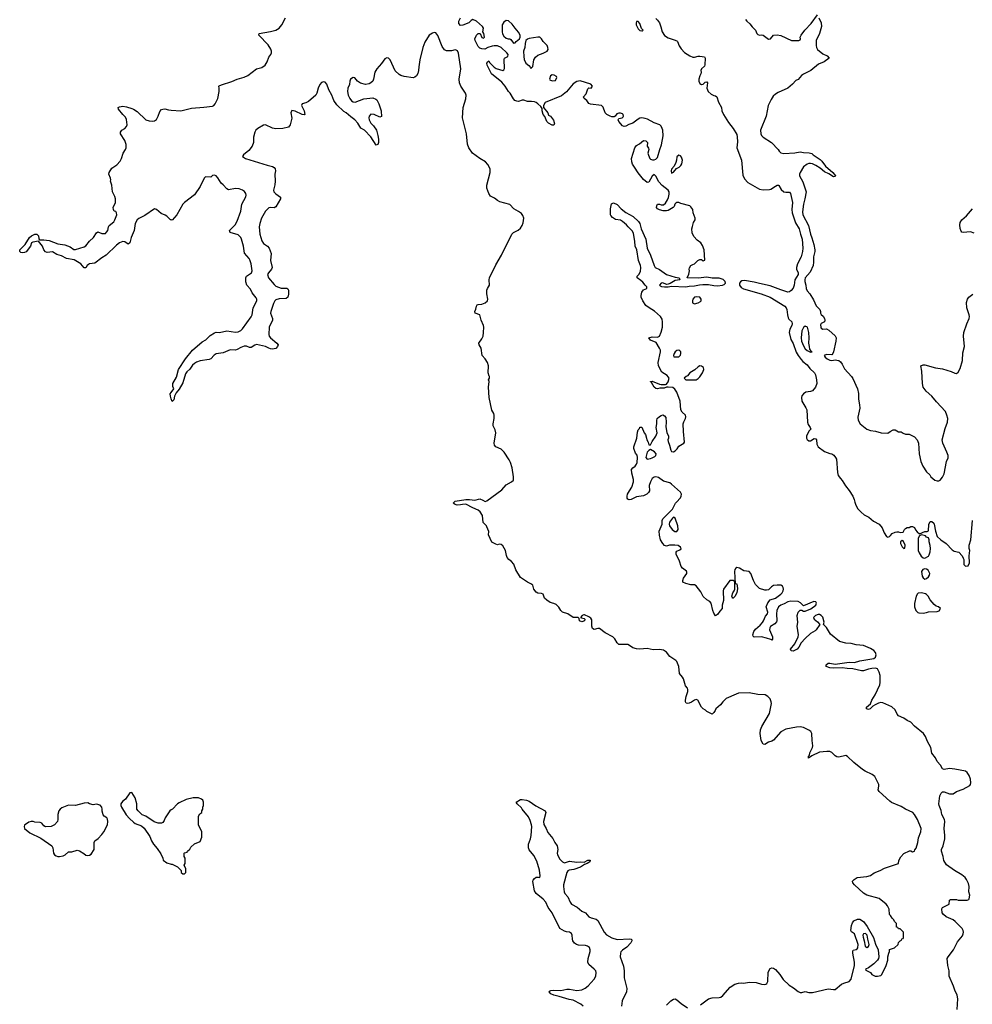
# Model space of a CAD drawing. Header units: inches. Extents: x 2347120 to 2490770, y 707513 to 877705.
# Tile 52 of 132: x 2388276 to 2399109, y 764289 to 775487. Entities that reach past the tile are written whole.
import ezdxf

# ---------------------------------------------------------------- set-up
doc = ezdxf.new("R2010")
doc.units = ezdxf.units.IN
doc.header["$MEASUREMENT"] = 0
for name, color, linetype in [('C3786', 7, 'Continuous'), ('C3787', 7, 'Continuous'), ('C3796', 7, 'Continuous'), ('C3797', 7, 'Continuous')]:
    doc.layers.add(name, color=color, linetype=linetype)

msp = doc.modelspace()

# ---------------------------------------------------------------- linework, layer by layer
at = {"layer": 'C3786', "color": 5, "elevation": 120}
msp.add_lwpolyline([(2390000, 766502), (2389982, 766490), (2389931, 766410), (2389920, 766380), (2389904, 766356), (2389890, 766348), (2389852, 766348), (2389805, 766365), (2389709, 766429), (2389670, 766444), (2389622, 766490), (2389609, 766510), (2389609, 766570), (2389590, 766638), (2389550, 766698), (2389530, 766695), (2389478, 766622), (2389444, 766596), (2389427, 766570), (2389426, 766550), (2389435, 766530), (2389486, 766446), (2389523, 766403), (2389570, 766362), (2389590, 766347), (2389660, 766320), (2389691, 766291), (2389757, 766197), (2389776, 766150), (2389799, 766110), (2389840, 766060), (2389880, 766000), (2389902, 765950), (2389907, 765927), (2389950, 765898), (2390000, 765885)], dxfattribs=at)
msp.add_lwpolyline([(2389050, 766579), (2389010, 766576), (2388909, 766549), (2388830, 766553), (2388756, 766524), (2388736, 766510), (2388721, 766490), (2388711, 766450), (2388711, 766391), (2388705, 766370), (2388672, 766330), (2388634, 766310), (2388569, 766309), (2388550, 766318), (2388528, 766348), (2388510, 766358), (2388450, 766362), (2388430, 766369), (2388408, 766368), (2388380, 766360), (2388330, 766326), (2388325, 766310), (2388331, 766290), (2388390, 766239), (2388518, 766178), (2388643, 766090), (2388654, 766070), (2388661, 766010), (2388670, 765991), (2388690, 765979), (2388710, 765971), (2388730, 765971), (2388770, 765979), (2388795, 765990), (2388830, 766022), (2388870, 766025), (2388930, 766041), (2388955, 766035), (2389005, 766005), (2389030, 765985), (2389050, 765981), (2389070, 765985), (2389090, 765998), (2389124, 766050), (2389122, 766130), (2389129, 766150), (2389170, 766176), (2389210, 766219), (2389234, 766250), (2389274, 766330), (2389279, 766370), (2389276, 766396), (2389268, 766410), (2389235, 766430), (2389224, 766444), (2389215, 766485), (2389215, 766510), (2389209, 766530), (2389190, 766554), (2389150, 766564), (2389110, 766559), (2389070, 766569)], close=True, dxfattribs=at)
at = {"layer": 'C3787', "color": 5, "elevation": 80}
for points in [[(2390000, 773210), (2389990, 773213), (2389950, 773253), (2389930, 773266), (2389884, 773284), (2389830, 773329), (2389810, 773338), (2389698, 773262), (2389630, 773228), (2389610, 773210), (2389588, 773170), (2389576, 773090), (2389545, 773010), (2389530, 772950), (2389510, 772935), (2389470, 772962), (2389450, 772965), (2389410, 772950), (2389376, 772924), (2389258, 772810), (2389210, 772780), (2389130, 772717), (2389070, 772710), (2389057, 772703), (2389044, 772690), (2389030, 772667), (2389010, 772665), (2388972, 772712), (2388897, 772757), (2388810, 772771), (2388750, 772800), (2388697, 772817), (2388650, 772846), (2388590, 772841), (2388570, 772849), (2388549, 772870), (2388534, 772910), (2388490, 772969), (2388424, 772956), (2388411, 772950), (2388397, 772910), (2388350, 772847), (2388330, 772838), (2388310, 772836), (2388290, 772841), (2388276, 772850), (2388277, 772870), (2388338, 772930), (2388389, 773010), (2388410, 773030), (2388450, 773050), (2388470, 773050), (2388490, 773031), (2388494, 772994), (2388502, 772982), (2388550, 772985), (2388610, 772975), (2388710, 772938), (2388790, 772927), (2388850, 772904), (2388890, 772875), (2388910, 772872), (2389010, 772903), (2389030, 772915), (2389070, 772970), (2389115, 773010), (2389150, 773062), (2389165, 773075), (2389210, 773056), (2389230, 773054), (2389250, 773057), (2389265, 773070), (2389277, 773090), (2389286, 773130), (2389294, 773146), (2389346, 773190), (2389358, 773210), (2389379, 773270), (2389378, 773290), (2389370, 773306), (2389350, 773308), (2389341, 773330), (2389339, 773350), (2389367, 773410), (2389365, 773450), (2389357, 773477), (2389330, 773530), (2389324, 773604), (2389309, 773650), (2389313, 773667), (2389310, 773686), (2389289, 773730), (2389293, 773750), (2389323, 773797), (2389382, 773838), (2389420, 773880), (2389433, 773907), (2389452, 773970), (2389479, 774010), (2389486, 774030), (2389487, 774067), (2389481, 774090), (2389472, 774112), (2389422, 774190), (2389422, 774210), (2389439, 774230), (2389470, 774251), (2389490, 774271), (2389497, 774290), (2389492, 774352), (2389480, 774380), (2389450, 774409), (2389401, 774470), (2389395, 774490), (2389410, 774497), (2389450, 774504), (2389490, 774498), (2389550, 774479), (2389570, 774470), (2389610, 774443), (2389710, 774350), (2389750, 774336), (2389790, 774333), (2389810, 774337), (2389830, 774353), (2389851, 774389), (2389870, 774444), (2389890, 774465), (2389902, 774470), (2389928, 774472), (2389970, 774461), (2390000, 774459)], [(2390000, 771176), (2389990, 771206), (2389989, 771231), (2390000, 771248)]]:
    msp.add_lwpolyline(points, dxfattribs=at)
at = {"layer": 'C3796', "color": 5}
for points, elevation in [([(2396018, 764282), (2396110, 764350), (2396150, 764362), (2396230, 764367), (2396250, 764372), (2396272, 764388), (2396356, 764484), (2396410, 764517), (2396450, 764528), (2396490, 764533), (2396510, 764531), (2396570, 764542), (2396650, 764536), (2396710, 764519), (2396746, 764514), (2396761, 764519), (2396773, 764527), (2396782, 764550), (2396786, 764654), (2396810, 764698), (2396830, 764706), (2396850, 764701), (2396870, 764685), (2396919, 764630), (2396960, 764570), (2397026, 764506), (2397076, 764476), (2397130, 764434), (2397150, 764425), (2397170, 764424), (2397210, 764434), (2397250, 764425), (2397290, 764425), (2397470, 764465), (2397530, 764456), (2397550, 764458), (2397623, 764517), (2397649, 764531), (2397708, 764550), (2397730, 764574), (2397769, 764730), (2397769, 764770), (2397749, 764870), (2397749, 764891), (2397755, 764905), (2397790, 764913), (2397799, 764921), (2397807, 764933), (2397810, 764970), (2397771, 765091), (2397734, 765114), (2397729, 765130), (2397735, 765185), (2397745, 765215), (2397763, 765237), (2397803, 765257), (2397830, 765258), (2397870, 765231), (2397913, 765173), (2397986, 765050), (2398010, 764974), (2398038, 764910), (2398045, 764830), (2398042, 764810), (2398032, 764790), (2397991, 764749), (2397930, 764706), (2397894, 764690), (2397898, 764678), (2397950, 764652), (2397966, 764630), (2398005, 764610), (2398032, 764608), (2398070, 764616), (2398081, 764630), (2398129, 764730), (2398148, 764790), (2398148, 764830), (2398158, 764870), (2398168, 764890), (2398167, 764913), (2398226, 764930), (2398266, 764970), (2398270, 764994), (2398287, 765013), (2398302, 765018), (2398307, 765033), (2398322, 765038), (2398326, 765050), (2398326, 765110), (2398290, 765146), (2398270, 765146), (2398262, 765162), (2398247, 765167), (2398246, 765210), (2398226, 765230), (2398218, 765250), (2398198, 765270), (2398180, 765300), (2398169, 765309), (2398162, 765370), (2398144, 765410), (2398129, 765430), (2398050, 765492), (2397910, 765532), (2397870, 765552), (2397768, 765648), (2397752, 765670), (2397747, 765690), (2397767, 765710), (2397799, 765730), (2397910, 765744), (2397950, 765754), (2397994, 765786), (2398061, 765810), (2398110, 765839), (2398268, 765890), (2398275, 765925), (2398295, 765965), (2398330, 766005), (2398393, 766033), (2398410, 766034), (2398430, 766022), (2398450, 766032), (2398454, 766046), (2398470, 766066), (2398490, 766131), (2398499, 766181), (2398524, 766250), (2398526, 766290), (2398487, 766390), (2398453, 766450), (2398434, 766470), (2398350, 766509), (2398300, 766540), (2398190, 766585), (2398170, 766599), (2398050, 766710), (2398038, 766730), (2398046, 766770), (2398045, 766790), (2398000, 766880), (2397970, 766904), (2397890, 766941), (2397861, 766961), (2397760, 767040), (2397690, 767108), (2397670, 767118), (2397590, 767100), (2397570, 767104), (2397550, 767116), (2397510, 767155), (2397490, 767164), (2397454, 767166), (2397370, 767157), (2397285, 767115), (2397248, 767088), (2397248, 767110), (2397257, 767123), (2397263, 767150), (2397292, 767210), (2397297, 767230), (2397288, 767290), (2397284, 767370), (2397272, 767392), (2397249, 767409), (2397190, 767437), (2397150, 767446), (2397110, 767443), (2396990, 767418), (2396930, 767390), (2396850, 767293), (2396830, 767281), (2396792, 767270), (2396750, 767245), (2396730, 767249), (2396709, 767290), (2396697, 767370), (2396702, 767410), (2396717, 767450), (2396803, 767597), (2396825, 767710), (2396823, 767730), (2396810, 767762), (2396784, 767790), (2396753, 767810), (2396670, 767813), (2396570, 767830), (2396450, 767827), (2396422, 767818), (2396310, 767767), (2396271, 767730), (2396244, 767696), (2396191, 767649), (2396185, 767630), (2396170, 767608), (2396150, 767589), (2396090, 767618), (2396075, 767635), (2396049, 767649), (2396028, 767670), (2395986, 767750), (2395970, 767755), (2395950, 767749), (2395916, 767724), (2395890, 767713), (2395869, 767709), (2395855, 767715), (2395849, 767729), (2395849, 767750), (2395855, 767790), (2395874, 767846), (2395875, 767870), (2395870, 767886), (2395849, 767910), (2395824, 767990), (2395813, 768010), (2395780, 768050), (2395770, 768130), (2395748, 768188), (2395739, 768199), (2395670, 768244), (2395630, 768296), (2395597, 768317), (2395550, 768325), (2395481, 768321), (2395410, 768335), (2395330, 768327), (2395290, 768332), (2395250, 768344), (2395212, 768372), (2395190, 768382), (2395090, 768383), (2395070, 768399), (2395045, 768445), (2395021, 768470), (2394933, 768513), (2394870, 768563), (2394850, 768563), (2394810, 768553), (2394790, 768564), (2394782, 768590), (2394781, 768661), (2394770, 768682), (2394750, 768698), (2394698, 768718), (2394690, 768719), (2394672, 768710), (2394654, 768690), (2394664, 768684), (2394696, 768676), (2394702, 768670), (2394698, 768650), (2394670, 768639), (2394642, 768650), (2394638, 768678), (2394627, 768687), (2394570, 768689), (2394508, 768730), (2394450, 768750), (2394429, 768770), (2394407, 768807), (2394377, 768837), (2394350, 768849), (2394310, 768859), (2394270, 768886), (2394245, 768910), (2394230, 768954), (2394210, 768963), (2394170, 768967), (2394150, 768977), (2394124, 769010), (2394110, 769057), (2394090, 769072), (2394050, 769090), (2393970, 769143), (2393919, 769230), (2393895, 769295), (2393870, 769327), (2393839, 769350), (2393821, 769370), (2393812, 769392), (2393801, 769450), (2393770, 769505), (2393750, 769518), (2393730, 769522), (2393710, 769516), (2393690, 769521), (2393644, 769544), (2393609, 769629), (2393610, 769666), (2393590, 769718), (2393584, 769730), (2393545, 769770), (2393539, 769850), (2393514, 769890), (2393489, 769910), (2393430, 769934), (2393350, 769978), (2393310, 769975), (2393290, 769969), (2393250, 769968), (2393230, 769972), (2393206, 769990), (2393218, 770000)], 80), ([(2398937, 764230), (2398944, 764350), (2398935, 764395), (2398910, 764450), (2398897, 764497), (2398846, 764610), (2398845, 764670), (2398830, 764730), (2398825, 764810), (2398833, 764830), (2398895, 764910), (2398941, 764999), (2398996, 765070), (2399006, 765090), (2399009, 765110), (2399005, 765130), (2398992, 765150), (2398913, 765233), (2398890, 765250), (2398810, 765286), (2398782, 765310), (2398767, 765330), (2398763, 765377), (2398770, 765391), (2398846, 765430), (2398848, 765472), (2398860, 765480), (2398930, 765482), (2398950, 765472), (2399050, 765472), (2399070, 765482), (2399075, 765490), (2399082, 765530), (2399069, 765570), (2399074, 765630), (2399065, 765665), (2399044, 765710), (2399029, 765730), (2398990, 765761), (2398908, 765810), (2398816, 765876), (2398786, 765926), (2398778, 765970), (2398758, 766030), (2398758, 766050), (2398778, 766090), (2398796, 766170), (2398798, 766210), (2398790, 766290), (2398795, 766370), (2398792, 766390), (2398762, 766450), (2398755, 766495), (2398733, 766550), (2398729, 766570), (2398739, 766661), (2398755, 766690), (2398770, 766705), (2398790, 766705), (2398850, 766682), (2398890, 766682), (2398929, 766711), (2399005, 766735), (2399081, 766779), (2399089, 766791), (2399092, 766810), (2399087, 766850), (2399075, 766890), (2399050, 766926), (2399030, 766940), (2398910, 766965), (2398850, 766972), (2398790, 766960), (2398770, 766969), (2398748, 767010), (2398710, 767050), (2398692, 767092), (2398647, 767147), (2398638, 767210), (2398600, 767280), (2398576, 767336), (2398554, 767370), (2398452, 767452), (2398410, 767499), (2398370, 767518), (2398330, 767545), (2398269, 767569), (2398253, 767590), (2398230, 767639), (2398194, 767674), (2398090, 767718), (2398070, 767721), (2398044, 767716), (2398004, 767696), (2397979, 767681), (2397946, 767650), (2397930, 767644), (2397904, 767650), (2397906, 767670), (2397952, 767708), (2397968, 767750), (2398004, 767810), (2398057, 767923), (2398061, 767950), (2398060, 768030), (2398050, 768067), (2398030, 768104), (2398010, 768111), (2397968, 768108), (2397930, 768102), (2397870, 768083), (2397850, 768082), (2397750, 768105), (2397687, 768107), (2397630, 768116), (2397530, 768113), (2397490, 768118), (2397449, 768130), (2397449, 768151), (2397470, 768171), (2397490, 768171), (2397550, 768159), (2397710, 768179), (2397770, 768177), (2397830, 768194), (2397990, 768224), (2398010, 768238), (2398016, 768264), (2398009, 768290), (2397990, 768313), (2397950, 768335), (2397870, 768370), (2397790, 768377), (2397730, 768393), (2397670, 768397), (2397597, 768417), (2397498, 768498), (2397450, 768574), (2397418, 768610), (2397426, 768634), (2397410, 768691), (2397390, 768711), (2397370, 768722), (2397358, 768722), (2397325, 768710), (2397305, 768690), (2397312, 768670), (2397350, 768641), (2397374, 768610), (2397333, 768547), (2397323, 768537), (2397270, 768507), (2397209, 768451), (2397161, 768399), (2397135, 768350), (2397116, 768330), (2397070, 768306), (2397049, 768310), (2397042, 768330), (2397089, 768390), (2397129, 768470), (2397132, 768492), (2397117, 768590), (2397124, 768630), (2397119, 768710), (2397129, 768750), (2397150, 768771), (2397170, 768771), (2397190, 768760), (2397210, 768762), (2397273, 768787), (2397330, 768830), (2397338, 768850), (2397330, 768865), (2397308, 768870), (2397190, 768821), (2397156, 768856), (2397130, 768869), (2397046, 768874), (2397010, 768866), (2396970, 768844), (2396931, 768830), (2396905, 768810), (2396888, 768770), (2396884, 768730), (2396888, 768652), (2396882, 768638), (2396864, 768616), (2396815, 768585), (2396805, 768570), (2396804, 768550), (2396835, 768470), (2396836, 768444), (2396831, 768429), (2396818, 768438), (2396770, 768455), (2396711, 768469), (2396630, 768466), (2396618, 768478), (2396615, 768490), (2396623, 768530), (2396643, 768557), (2396698, 768602), (2396723, 768630), (2396736, 768650), (2396757, 768703), (2396779, 768730), (2396784, 768750), (2396765, 768810), (2396784, 768856), (2396812, 768888), (2396870, 768909), (2396930, 768954), (2396946, 768970), (2396957, 768990), (2396962, 769010), (2396960, 769030), (2396950, 769045), (2396930, 769056), (2396890, 769058), (2396849, 769051), (2396824, 769036), (2396790, 769004), (2396770, 768999), (2396750, 768999), (2396690, 769019), (2396645, 769065), (2396621, 769110), (2396590, 769190), (2396570, 769210), (2396510, 769221), (2396461, 769250), (2396430, 769256), (2396421, 769250), (2396410, 769234), (2396406, 769210), (2396414, 769074), (2396431, 769070), (2396438, 769018), (2396430, 768968), (2396410, 768929), (2396390, 768909), (2396386, 768910), (2396378, 768918), (2396375, 768930), (2396385, 768970), (2396402, 768990), (2396409, 769010), (2396408, 769088), (2396402, 769102), (2396388, 769108), (2396350, 769109), (2396281, 769010), (2396276, 768990), (2396278, 768882), (2396265, 768830), (2396265, 768790), (2396238, 768762), (2396210, 768722), (2396189, 768709), (2396170, 768738), (2396157, 768770), (2396141, 768850), (2396125, 768870), (2396090, 768890), (2396049, 768928), (2396020, 768980), (2395970, 769049), (2395950, 769059), (2395910, 769061), (2395850, 769075), (2395818, 769090), (2395816, 769110), (2395825, 769135), (2395864, 769190), (2395863, 769203), (2395857, 769217), (2395815, 769250), (2395799, 769270), (2395778, 769330), (2395742, 769410), (2395742, 769430), (2395750, 769442), (2395783, 769457), (2395798, 769470), (2395789, 769490), (2395766, 769506), (2395728, 769512), (2395667, 769513), (2395630, 769498), (2395610, 769508), (2395590, 769529), (2395565, 769570), (2395550, 769626), (2395547, 769670), (2395582, 769750), (2395582, 769790), (2395589, 769810), (2395699, 769921), (2395735, 769990), (2395744, 770000)], 60), ([(2397775, 770000), (2397785, 769965), (2397806, 769926), (2397845, 769885), (2397878, 769858), (2397931, 769830), (2397986, 769786), (2398051, 769750), (2398085, 769710), (2398105, 769650), (2398134, 769610), (2398150, 769602), (2398166, 769610), (2398180, 769620), (2398196, 769644), (2398230, 769658), (2398250, 769662), (2398270, 769662), (2398290, 769654), (2398322, 769658), (2398338, 769690), (2398350, 769702), (2398369, 769711), (2398390, 769712), (2398410, 769722), (2398430, 769722), (2398450, 769712), (2398464, 769684), (2398482, 769662), (2398510, 769642), (2398570, 769665), (2398595, 769665), (2398610, 769674), (2398615, 769745), (2398630, 769782), (2398650, 769781), (2398670, 769761), (2398675, 769750), (2398691, 769670), (2398711, 769611), (2398750, 769571), (2398812, 769530), (2398880, 769460), (2398904, 769444), (2398954, 769430), (2398994, 769390), (2399004, 769364), (2399014, 769350), (2399014, 769290), (2399030, 769274), (2399062, 769278), (2399078, 769310), (2399074, 769390), (2399081, 769450), (2399074, 769474), (2399072, 769510), (2399093, 769570), (2399113, 769793)], 60), ([(2390000, 765885), (2390010, 765882), (2390070, 765852), (2390113, 765813), (2390114, 765790), (2390130, 765774), (2390150, 765774), (2390166, 765790), (2390166, 765830), (2390148, 765870), (2390158, 765890), (2390158, 765950), (2390146, 765970), (2390146, 766010), (2390150, 766014), (2390182, 766018), (2390186, 766030), (2390210, 766054), (2390223, 766077), (2390265, 766115), (2390330, 766142), (2390348, 766192), (2390348, 766250), (2390308, 766332), (2390309, 766430), (2390323, 766457), (2390346, 766470), (2390348, 766490), (2390358, 766510), (2390358, 766530), (2390368, 766550), (2390368, 766590), (2390358, 766610), (2390343, 766623), (2390310, 766639), (2390250, 766637), (2390170, 766619), (2390090, 766582), (2390072, 766570), (2390012, 766510), (2390000, 766502)], 120), ([(2394682, 764270), (2394656, 764290), (2394570, 764336), (2394524, 764344), (2394410, 764379), (2394350, 764392), (2394317, 764410), (2394296, 764430), (2394301, 764439), (2394315, 764445), (2394351, 764449), (2394430, 764447), (2394499, 764461), (2394530, 764460), (2394610, 764447), (2394670, 764455), (2394707, 764473), (2394742, 764498), (2394810, 764574), (2394828, 764610), (2394832, 764650), (2394826, 764670), (2394810, 764690), (2394750, 764742), (2394738, 764770), (2394742, 764810), (2394765, 764890), (2394765, 764910), (2394754, 764934), (2394733, 764950), (2394710, 764958), (2394630, 764961), (2394608, 764968), (2394585, 764985), (2394567, 765010), (2394561, 765030), (2394557, 765077), (2394550, 765096), (2394530, 765110), (2394493, 765113), (2394470, 765121), (2394420, 765150), (2394330, 765330), (2394285, 765390), (2394260, 765450), (2394230, 765487), (2394150, 765549), (2394130, 765581), (2394113, 765687), (2394117, 765703), (2394130, 765721), (2394150, 765734), (2394176, 765736), (2394190, 765732), (2394195, 765750), (2394186, 765814), (2394157, 765917), (2394123, 765983), (2394070, 766048), (2394061, 766070), (2394062, 766110), (2394084, 766170), (2394093, 766210), (2394101, 766310), (2394098, 766330), (2394081, 766381), (2394061, 766421), (2393990, 766510), (2393984, 766523), (2393933, 766570), (2393923, 766590), (2393970, 766618), (2393990, 766619), (2394038, 766610), (2394070, 766598), (2394146, 766547), (2394250, 766488), (2394260, 766470), (2394231, 766370), (2394236, 766336), (2394264, 766290), (2394282, 766242), (2394337, 766177), (2394361, 766130), (2394390, 766090), (2394394, 766050), (2394387, 766010), (2394392, 765990), (2394420, 765940), (2394450, 765908), (2394470, 765899), (2394530, 765916), (2394610, 765906), (2394650, 765910), (2394694, 765906), (2394738, 765930), (2394762, 765930), (2394759, 765910), (2394750, 765901), (2394730, 765889), (2394699, 765881), (2394652, 765848), (2394576, 765824), (2394524, 765816), (2394510, 765809), (2394499, 765790), (2394461, 765650), (2394459, 765630), (2394466, 765570), (2394474, 765550), (2394510, 765510), (2394535, 765450), (2394551, 765430), (2394615, 765395), (2394670, 765347), (2394711, 765331), (2394750, 765285), (2394773, 765273), (2394830, 765257), (2394850, 765244), (2394924, 765110), (2394950, 765081), (2395010, 765047), (2395070, 765026), (2395210, 765033), (2395234, 765030), (2395238, 765010), (2395226, 764990), (2395179, 764941), (2395130, 764906), (2395114, 764886), (2395107, 764870), (2395106, 764830), (2395143, 764723), (2395150, 764670), (2395150, 764590), (2395181, 764470), (2395175, 764430), (2395126, 764330), (2395118, 764270)], 80), ([(2395630, 764279), (2395681, 764330), (2395710, 764348), (2395730, 764353), (2395750, 764342), (2395797, 764297), (2395870, 764249)], 80)]:
    msp.add_lwpolyline(points, dxfattribs=dict(at, elevation=elevation))
for points, elevation in [([(2395710, 769828), (2395700, 769820), (2395666, 769774), (2395661, 769750), (2395666, 769730), (2395696, 769690), (2395728, 769668), (2395750, 769667), (2395763, 769690), (2395761, 769730), (2395730, 769818)], 60), ([(2398310, 769566), (2398294, 769550), (2398294, 769530), (2398310, 769494), (2398330, 769474), (2398342, 769478), (2398346, 769510), (2398322, 769562)], 60), ([(2398530, 769629), (2398510, 769618), (2398494, 769590), (2398493, 769450), (2398503, 769423), (2398528, 769388), (2398550, 769368), (2398570, 769365), (2398610, 769385), (2398620, 769400), (2398630, 769434), (2398633, 769473), (2398630, 769506), (2398619, 769550), (2398619, 769570), (2398610, 769595), (2398590, 769604), (2398577, 769617)], 60), ([(2398570, 769241), (2398545, 769235), (2398530, 769210), (2398539, 769159), (2398550, 769141), (2398570, 769123), (2398590, 769131), (2398610, 769150), (2398623, 769170), (2398626, 769190), (2398608, 769228), (2398590, 769238)], 60), ([(2398530, 768969), (2398495, 768965), (2398484, 768956), (2398471, 768930), (2398451, 768849), (2398451, 768810), (2398467, 768770), (2398490, 768745), (2398502, 768742), (2398550, 768738), (2398590, 768746), (2398612, 768752), (2398710, 768758), (2398734, 768766), (2398746, 768790), (2398726, 768810), (2398698, 768818), (2398676, 768836), (2398629, 768889), (2398608, 768930), (2398588, 768950), (2398577, 768957)], 60), ([(2397894, 765094), (2397870, 765090), (2397866, 765074), (2397868, 765052), (2397881, 765010), (2397889, 764949), (2397910, 764935), (2397930, 764948), (2397936, 764970), (2397920, 765030), (2397915, 765075)], 80)]:
    msp.add_lwpolyline(points, close=True, dxfattribs=dict(at, elevation=elevation))
at = {"layer": 'C3797', "color": 5}
for points, elevation in [([(2390000, 774459), (2390110, 774452), (2390230, 774481), (2390370, 774492), (2390470, 774504), (2390483, 774510), (2390500, 774530), (2390530, 774590), (2390545, 774670), (2390546, 774710), (2390540, 774730), (2390545, 774735), (2390572, 774748), (2390690, 774785), (2390750, 774812), (2390830, 774834), (2390870, 774853), (2390970, 774927), (2391030, 774945), (2391068, 774972), (2391090, 775010), (2391110, 775063), (2391132, 775090), (2391140, 775110), (2391140, 775130), (2391132, 775152), (2391103, 775203), (2390995, 775310), (2390998, 775330), (2391130, 775353), (2391190, 775370), (2391228, 775392), (2391256, 775430), (2391298, 775510)], 80), ([(2395744, 770000), (2395789, 770050), (2395800, 770070), (2395801, 770090), (2395790, 770115), (2395690, 770206), (2395670, 770219), (2395598, 770238), (2395541, 770281), (2395510, 770287), (2395490, 770284), (2395470, 770269), (2395448, 770230), (2395434, 770190), (2395437, 770130), (2395426, 770110), (2395406, 770090), (2395370, 770073), (2395290, 770061), (2395230, 770029), (2395207, 770027), (2395190, 770035), (2395184, 770044), (2395183, 770070), (2395189, 770090), (2395209, 770130), (2395239, 770170), (2395257, 770230), (2395257, 770257), (2395237, 770330), (2395234, 770370), (2395248, 770390), (2395275, 770410), (2395290, 770432), (2395296, 770450), (2395300, 770510), (2395296, 770536), (2395279, 770559), (2395259, 770610), (2395259, 770630), (2395295, 770730), (2395302, 770798), (2395310, 770822), (2395323, 770837), (2395330, 770854), (2395350, 770854), (2395378, 770790), (2395391, 770770), (2395405, 770730), (2395406, 770710), (2395422, 770682), (2395430, 770654), (2395450, 770652), (2395469, 770691), (2395509, 770750), (2395524, 770790), (2395515, 770850), (2395523, 770890), (2395521, 770930), (2395527, 770950), (2395550, 770975), (2395570, 770985), (2395590, 770992), (2395610, 770982), (2395624, 770964), (2395626, 770910), (2395622, 770858), (2395634, 770794), (2395653, 770750), (2395654, 770730), (2395647, 770710), (2395651, 770690), (2395667, 770650), (2395681, 770590), (2395690, 770578), (2395710, 770571), (2395730, 770585), (2395752, 770608), (2395770, 770636), (2395828, 770670), (2395836, 770684), (2395824, 770804), (2395821, 770890), (2395827, 770913), (2395849, 770950), (2395852, 770970), (2395849, 770990), (2395810, 771024), (2395795, 771050), (2395787, 771150), (2395749, 771250), (2395727, 771287), (2395703, 771303), (2395651, 771309), (2395630, 771309), (2395605, 771295), (2395555, 771295), (2395530, 771289), (2395510, 771293), (2395490, 771309), (2395460, 771360), (2395449, 771370), (2395450, 771374), (2395470, 771378), (2395550, 771343), (2395570, 771339), (2395620, 771340), (2395630, 771342), (2395649, 771370), (2395662, 771410), (2395639, 771439), (2395580, 771480), (2395540, 771550), (2395536, 771590), (2395562, 771710), (2395562, 771730), (2395553, 771753), (2395515, 771815), (2395450, 771844), (2395429, 771870), (2395470, 771879), (2395530, 771876), (2395552, 771888), (2395570, 771932), (2395585, 771990), (2395587, 772050), (2395581, 772081), (2395565, 772110), (2395494, 772174), (2395434, 772210), (2395398, 772238), (2395362, 772290), (2395345, 772330), (2395342, 772350), (2395350, 772390), (2395370, 772416), (2395408, 772430), (2395409, 772450), (2395387, 772467), (2395362, 772502), (2395341, 772521), (2395299, 772550), (2395299, 772570), (2395317, 772590), (2395335, 772625), (2395339, 772670), (2395336, 772690), (2395313, 772750), (2395293, 772870), (2395274, 772910), (2395273, 772970), (2395255, 773055), (2395244, 773084), (2395194, 773130), (2395175, 773155), (2395130, 773193), (2395110, 773206), (2395050, 773214), (2395018, 773238), (2395000, 773260), (2394995, 773270), (2394995, 773335), (2395006, 773394), (2395030, 773403), (2395070, 773387), (2395115, 773335), (2395170, 773294), (2395251, 773250), (2395313, 773193), (2395327, 773170), (2395345, 773110), (2395396, 772990), (2395411, 772890), (2395450, 772810), (2395491, 772691), (2395502, 772670), (2395550, 772646), (2395632, 772590), (2395730, 772559), (2395774, 772550), (2395780, 772540), (2395782, 772530), (2395730, 772523), (2395673, 772487), (2395650, 772479), (2395630, 772476), (2395590, 772495), (2395572, 772490), (2395551, 772470), (2395561, 772461), (2395574, 772454), (2395609, 772451), (2395651, 772451), (2395690, 772458), (2395850, 772450), (2395890, 772458), (2395950, 772459), (2396007, 772473), (2396044, 772476), (2396110, 772474), (2396170, 772463), (2396210, 772462), (2396270, 772467), (2396286, 772474), (2396302, 772490), (2396300, 772510), (2396274, 772534), (2396230, 772546), (2396149, 772549), (2396090, 772558), (2395990, 772548), (2395866, 772550), (2395886, 772594), (2395893, 772630), (2395889, 772650), (2395894, 772666), (2395908, 772690), (2395930, 772705), (2395950, 772711), (2395989, 772750), (2396010, 772761), (2396030, 772761), (2396050, 772745), (2396068, 772752), (2396059, 772870), (2396041, 772921), (2396023, 772950), (2395980, 772980), (2395942, 773022), (2395923, 773063), (2395921, 773110), (2395926, 773134), (2395939, 773181), (2395956, 773210), (2395958, 773230), (2395933, 773290), (2395930, 773330), (2395910, 773360), (2395895, 773370), (2395796, 773396), (2395770, 773409), (2395750, 773409), (2395739, 773401), (2395727, 773390), (2395717, 773363), (2395708, 773352), (2395650, 773319), (2395630, 773314), (2395595, 773315), (2395550, 773324), (2395530, 773335), (2395519, 773350), (2395521, 773370), (2395530, 773391), (2395550, 773391), (2395570, 773381), (2395597, 773383), (2395619, 773401), (2395643, 773437), (2395655, 773465), (2395662, 773502), (2395660, 773530), (2395650, 773549), (2395581, 773601), (2395545, 773645), (2395510, 773709), (2395490, 773728), (2395470, 773709), (2395430, 773638), (2395410, 773634), (2395370, 773669), (2395310, 773746), (2395266, 773810), (2395246, 773846), (2395239, 773870), (2395235, 773910), (2395270, 774030), (2395290, 774057), (2395326, 774074), (2395370, 774112), (2395398, 774110), (2395415, 774090), (2395411, 774050), (2395426, 774026), (2395431, 774010), (2395421, 773970), (2395425, 773945), (2395442, 773910), (2395450, 773902), (2395473, 773893), (2395490, 773892), (2395510, 773902), (2395530, 773922), (2395554, 774010), (2395575, 774065), (2395592, 774168), (2395589, 774230), (2395584, 774250), (2395570, 774277), (2395557, 774290), (2395490, 774315), (2395417, 774357), (2395390, 774365), (2395350, 774370), (2395330, 774367), (2395310, 774357), (2395250, 774311), (2395203, 774297), (2395170, 774277), (2395150, 774273), (2395130, 774282), (2395090, 774330), (2395081, 774350), (2395090, 774362), (2395129, 774371), (2395139, 774381), (2395143, 774390), (2395137, 774410), (2395130, 774416), (2395110, 774425), (2395090, 774424), (2395065, 774415), (2395047, 774390), (2395036, 774384), (2395010, 774383), (2394990, 774390), (2394953, 774410), (2394935, 774430), (2394913, 774493), (2394894, 774510), (2394768, 774528), (2394750, 774536), (2394727, 774567), (2394696, 774590), (2394688, 774610), (2394717, 774643), (2394738, 774702), (2394750, 774711), (2394775, 774710), (2394791, 774730), (2394770, 774754), (2394650, 774793), (2394610, 774783), (2394570, 774757), (2394494, 774666), (2394438, 774622), (2394250, 774545), (2394233, 774510), (2394234, 774490), (2394281, 774430), (2394290, 774402), (2394312, 774390), (2394345, 774345), (2394358, 774302), (2394350, 774286), (2394333, 774287), (2394290, 774309), (2394269, 774330), (2394247, 774387), (2394230, 774410), (2394217, 774450), (2394217, 774477), (2394201, 774501), (2394170, 774530), (2394150, 774545), (2394130, 774552), (2394098, 774558), (2394050, 774558), (2394010, 774572), (2393990, 774573), (2393950, 774558), (2393930, 774560), (2393908, 774568), (2393890, 774589), (2393853, 774653), (2393836, 774670), (2393797, 774730), (2393757, 774777), (2393641, 774870), (2393593, 774970), (2393590, 774994), (2393598, 775010), (2393610, 775018), (2393620, 775000), (2393670, 774946), (2393694, 774934), (2393770, 774911), (2393782, 774918), (2393789, 774931), (2393784, 775036), (2393790, 775051), (2393828, 775070), (2393829, 775090), (2393816, 775110), (2393750, 775170), (2393710, 775190), (2393670, 775192), (2393650, 775187), (2393598, 775170), (2393567, 775153), (2393530, 775157), (2393510, 775165), (2393490, 775184), (2393456, 775250), (2393453, 775270), (2393470, 775312), (2393490, 775331), (2393511, 775331), (2393530, 775285), (2393550, 775278), (2393562, 775290), (2393553, 775330), (2393542, 775350), (2393549, 775390), (2393539, 775410), (2393470, 775469), (2393430, 775489), (2393410, 775478), (2393382, 775450), (2393316, 775424), (2393290, 775422), (2393270, 775444), (2393270, 775471), (2393290, 775507)], 60), ([(2395510, 775502), (2395530, 775482), (2395551, 775450), (2395568, 775408), (2395581, 775350), (2395609, 775309), (2395650, 775280), (2395720, 775260), (2395748, 775248), (2395758, 775238), (2395777, 775190), (2395797, 775157), (2395835, 775115), (2395897, 775077), (2395930, 775063), (2395950, 775061), (2395990, 775072), (2396010, 775072), (2396064, 775064), (2396071, 775051), (2396067, 774973), (2396062, 774958), (2396031, 774930), (2396021, 774910), (2396026, 774890), (2396023, 774870), (2396011, 774849), (2396000, 774810), (2395999, 774790), (2396005, 774770), (2396010, 774761), (2396030, 774751), (2396050, 774756), (2396070, 774778), (2396090, 774782), (2396096, 774770), (2396091, 774710), (2396106, 774670), (2396140, 774640), (2396170, 774625), (2396190, 774622), (2396202, 774610), (2396221, 774550), (2396256, 774490), (2396260, 774450), (2396278, 774410), (2396338, 774318), (2396391, 774250), (2396430, 774181), (2396436, 774156), (2396439, 774099), (2396433, 774030), (2396486, 773890), (2396498, 773718), (2396517, 773677), (2396557, 773637), (2396690, 773560), (2396730, 773553), (2396804, 773556), (2396819, 773561), (2396870, 773594), (2396890, 773604), (2396905, 773605), (2396910, 773602), (2396936, 773556), (2396965, 773530), (2396990, 773525), (2397030, 773525), (2397041, 773510), (2397063, 773410), (2397057, 773330), (2397062, 773290), (2397098, 773178), (2397140, 773110), (2397154, 773050), (2397174, 772990), (2397182, 772890), (2397178, 772850), (2397162, 772790), (2397123, 772710), (2397110, 772670), (2397110, 772650), (2397129, 772610), (2397129, 772590), (2397092, 772530), (2397082, 772470), (2397070, 772434), (2397050, 772408), (2397030, 772394), (2397010, 772389), (2396930, 772414), (2396810, 772462), (2396690, 772486), (2396630, 772504), (2396520, 772520), (2396490, 772517), (2396472, 772508), (2396463, 772490), (2396463, 772470), (2396482, 772442), (2396507, 772427), (2396707, 772370), (2396809, 772330), (2396976, 772230), (2396992, 772210), (2397000, 772190), (2397006, 772130), (2397016, 772096), (2397023, 772083), (2397056, 772050), (2397059, 772030), (2397055, 772010), (2397033, 771967), (2397027, 771930), (2397047, 771850), (2397070, 771804), (2397106, 771706), (2397127, 771667), (2397161, 771621), (2397181, 771601), (2397230, 771562), (2397261, 771521), (2397316, 771470), (2397325, 771450), (2397338, 771390), (2397340, 771350), (2397324, 771310), (2397290, 771267), (2397270, 771259), (2397215, 771250), (2397190, 771233), (2397170, 771210), (2397166, 771190), (2397169, 771149), (2397215, 771075), (2397226, 771050), (2397235, 770910), (2397243, 770883), (2397265, 770850), (2397272, 770830), (2397250, 770808), (2397225, 770750), (2397223, 770730), (2397230, 770712), (2397250, 770698), (2397270, 770698), (2397310, 770725), (2397330, 770722), (2397336, 770710), (2397341, 770661), (2397358, 770630), (2397430, 770578), (2397490, 770552), (2397510, 770551), (2397535, 770535), (2397555, 770510), (2397564, 770490), (2397576, 770336), (2397585, 770305), (2397609, 770269), (2397630, 770248), (2397666, 770186), (2397710, 770133), (2397750, 770068), (2397767, 770030), (2397775, 770000)], 60), ([(2396531, 775491), (2396545, 775470), (2396579, 775439), (2396605, 775405), (2396645, 775370), (2396658, 775330), (2396670, 775318), (2396690, 775311), (2396710, 775315), (2396730, 775311), (2396790, 775267), (2396816, 775270), (2396850, 775311), (2396890, 775315), (2396930, 775308), (2397052, 775252), (2397138, 775250), (2397150, 775258), (2397155, 775270), (2397153, 775290), (2397161, 775310), (2397203, 775370), (2397276, 775444), (2397350, 775541)], 80), ([(2397362, 775510), (2397392, 775450), (2397395, 775410), (2397370, 775330), (2397335, 775250), (2397333, 775193), (2397337, 775170), (2397350, 775150), (2397410, 775101), (2397457, 775077), (2397482, 775050), (2397423, 775010), (2397359, 774981), (2397271, 774909), (2397191, 774869), (2397168, 774852), (2397130, 774809), (2397104, 774796), (2397066, 774754), (2397010, 774709), (2396900, 774660), (2396870, 774642), (2396843, 774617), (2396820, 774580), (2396788, 774510), (2396763, 774390), (2396701, 774230), (2396705, 774190), (2396711, 774170), (2396731, 774151), (2396825, 774090), (2396902, 774010), (2396912, 773992), (2396932, 773972), (2396967, 773967), (2397090, 773972), (2397150, 773984), (2397190, 773977), (2397255, 773975), (2397284, 773964), (2397298, 773950), (2397378, 773898), (2397398, 773878), (2397441, 773821), (2397523, 773750), (2397552, 773710), (2397550, 773705), (2397530, 773702), (2397476, 773736), (2397430, 773756), (2397379, 773799), (2397331, 773831), (2397290, 773849), (2397270, 773852), (2397250, 773851), (2397230, 773843), (2397190, 773814), (2397150, 773750), (2397143, 773730), (2397144, 773710), (2397182, 773642), (2397219, 773530), (2397206, 773450), (2397189, 773391), (2397179, 773301), (2397181, 773270), (2397245, 773145), (2397268, 773050), (2397286, 773006), (2397307, 772930), (2397317, 772870), (2397317, 772850), (2397304, 772790), (2397305, 772730), (2397299, 772690), (2397265, 772615), (2397210, 772552), (2397203, 772530), (2397204, 772510), (2397217, 772470), (2397220, 772430), (2397230, 772403), (2397263, 772370), (2397303, 772303), (2397332, 772232), (2397376, 772190), (2397383, 772170), (2397383, 772150), (2397390, 772136), (2397414, 772114), (2397430, 772090), (2397433, 772070), (2397428, 772052), (2397389, 772031), (2397383, 772017), (2397385, 771990), (2397390, 771980), (2397409, 771969), (2397450, 771972), (2397478, 771958), (2397550, 771893), (2397561, 771870), (2397557, 771830), (2397531, 771709), (2397522, 771690), (2397510, 771677), (2397450, 771680), (2397423, 771670), (2397436, 771650), (2397460, 771630), (2397490, 771614), (2397510, 771610), (2397550, 771618), (2397570, 771617), (2397590, 771611), (2397610, 771597), (2397629, 771570), (2397655, 771515), (2397735, 771430), (2397750, 771408), (2397802, 771290), (2397816, 771236), (2397814, 771170), (2397827, 771107), (2397829, 771070), (2397807, 770967), (2397811, 770931), (2397834, 770890), (2397910, 770832), (2397950, 770816), (2398007, 770807), (2398072, 770788), (2398150, 770785), (2398175, 770805), (2398210, 770822), (2398230, 770822), (2398270, 770802), (2398300, 770800), (2398324, 770784), (2398350, 770774), (2398390, 770774), (2398450, 770742), (2398482, 770710), (2398498, 770670), (2398503, 770550), (2398523, 770463), (2398546, 770410), (2398590, 770345), (2398625, 770310), (2398638, 770290), (2398682, 770250), (2398710, 770243), (2398730, 770243), (2398742, 770250), (2398770, 770285), (2398790, 770322), (2398817, 770463), (2398836, 770504), (2398835, 770530), (2398820, 770570), (2398774, 770670), (2398768, 770710), (2398802, 770838), (2398827, 770910), (2398830, 770950), (2398821, 770990), (2398805, 771030), (2398701, 771141), (2398650, 771205), (2398584, 771264), (2398552, 771310), (2398542, 771350), (2398536, 771490), (2398522, 771550), (2398550, 771563), (2398570, 771564), (2398689, 771529), (2398770, 771517), (2398867, 771487), (2398910, 771466), (2398930, 771464), (2398950, 771477), (2398970, 771519), (2398996, 771610), (2399001, 771699), (2399019, 771770), (2399009, 771889), (2399013, 771930), (2399045, 772030), (2399074, 772090), (2399078, 772110), (2399075, 772130), (2399045, 772210), (2399043, 772270), (2399055, 772310), (2399070, 772330), (2399116, 772364)], 80), ([(2393218, 770000), (2393230, 770010), (2393351, 770031), (2393390, 770031), (2393450, 770022), (2393510, 770037), (2393544, 770024), (2393570, 770009), (2393590, 770014), (2393759, 770141), (2393810, 770199), (2393870, 770230), (2393890, 770250), (2393893, 770290), (2393875, 770390), (2393858, 770450), (2393842, 770482), (2393787, 770570), (2393750, 770602), (2393690, 770630), (2393677, 770650), (2393673, 770670), (2393689, 770789), (2393683, 770823), (2393661, 770870), (2393659, 770890), (2393673, 770950), (2393673, 770990), (2393669, 771009), (2393647, 771047), (2393613, 771190), (2393609, 771310), (2393614, 771374), (2393609, 771390), (2393618, 771410), (2393618, 771430), (2393614, 771434), (2393605, 771470), (2393607, 771550), (2393595, 771590), (2393570, 771630), (2393536, 771670), (2393525, 771750), (2393500, 771790), (2393496, 771810), (2393530, 771858), (2393545, 771890), (2393552, 771930), (2393554, 771990), (2393551, 772011), (2393523, 772070), (2393509, 772129), (2393455, 772150), (2393453, 772170), (2393465, 772195), (2393470, 772230), (2393477, 772243), (2393490, 772250), (2393530, 772254), (2393570, 772267), (2393594, 772290), (2393599, 772310), (2393589, 772370), (2393589, 772410), (2393595, 772430), (2393618, 772470), (2393614, 772530), (2393619, 772550), (2393690, 772698), (2393756, 772810), (2393872, 773048), (2393890, 773067), (2393945, 773095), (2393970, 773116), (2393990, 773146), (2394003, 773177), (2394010, 773230), (2393999, 773259), (2393982, 773282), (2393950, 773307), (2393897, 773337), (2393850, 773384), (2393737, 773417), (2393710, 773430), (2393677, 773457), (2393630, 773481), (2393610, 773510), (2393589, 773570), (2393587, 773607), (2393625, 773750), (2393626, 773790), (2393600, 773840), (2393574, 773870), (2393509, 773909), (2393426, 773970), (2393384, 774030), (2393369, 774070), (2393358, 774190), (2393311, 774370), (2393321, 774490), (2393351, 774589), (2393352, 774630), (2393346, 774650), (2393293, 774733), (2393277, 774770), (2393275, 774810), (2393292, 774930), (2393267, 775107), (2393254, 775134), (2393241, 775141), (2393230, 775144), (2393186, 775134), (2393150, 775132), (2393130, 775133), (2393105, 775145), (2393082, 775182), (2393030, 775307), (2393010, 775338), (2392990, 775343), (2392970, 775336), (2392932, 775310), (2392882, 775230), (2392862, 775170), (2392828, 775032), (2392814, 774950), (2392812, 774910), (2392804, 774876), (2392790, 774850), (2392770, 774832), (2392750, 774828), (2392650, 774842), (2392610, 774854), (2392590, 774865), (2392546, 774906), (2392490, 775032), (2392470, 775051), (2392450, 775054), (2392430, 775042), (2392390, 774990), (2392336, 774930), (2392316, 774890), (2392301, 774810), (2392291, 774789), (2392270, 774769), (2392250, 774759), (2392209, 774749), (2392150, 774765), (2392117, 774790), (2392087, 774827), (2392070, 774831), (2392039, 774810), (2392030, 774790), (2392026, 774750), (2392009, 774710), (2392002, 774670), (2392012, 774630), (2392030, 774591), (2392050, 774564), (2392070, 774552), (2392091, 774549), (2392190, 774588), (2392290, 774597), (2392325, 774585), (2392336, 774576), (2392361, 774530), (2392385, 774450), (2392385, 774425), (2392392, 774410), (2392390, 774386), (2392370, 774378), (2392306, 774410), (2392270, 774413), (2392251, 774390), (2392248, 774370), (2392251, 774350), (2392270, 774311), (2392300, 774280), (2392333, 774230), (2392350, 774172), (2392356, 774130), (2392357, 774090), (2392350, 774069), (2392330, 774059), (2392270, 774157), (2392196, 774230), (2392155, 774255), (2392121, 774310), (2392087, 774350), (2392042, 774382), (2391990, 774427), (2391963, 774443), (2391881, 774521), (2391848, 774568), (2391826, 774630), (2391792, 774690), (2391770, 774753), (2391750, 774778), (2391730, 774781), (2391710, 774774), (2391690, 774750), (2391669, 774710), (2391655, 774650), (2391643, 774630), (2391562, 774558), (2391530, 774540), (2391489, 774530), (2391482, 774510), (2391512, 774450), (2391519, 774410), (2391515, 774405), (2391490, 774409), (2391410, 774448), (2391370, 774453), (2391359, 774430), (2391370, 774366), (2391351, 774290), (2391333, 774267), (2391270, 774249), (2391190, 774247), (2391150, 774253), (2391070, 774290), (2391050, 774288), (2390985, 774250), (2390963, 774230), (2390950, 774209), (2390936, 774150), (2390936, 774090), (2390921, 774050), (2390881, 773999), (2390823, 773950), (2390808, 773930), (2390843, 773910), (2391092, 773832), (2391150, 773819), (2391168, 773808), (2391180, 773790), (2391184, 773770), (2391178, 773730), (2391181, 773650), (2391177, 773610), (2391164, 773550), (2391167, 773530), (2391190, 773506), (2391242, 773470), (2391243, 773450), (2391190, 773359), (2391170, 773347), (2391132, 773352), (2391110, 773347), (2391070, 773310), (2391027, 773230), (2391006, 773170), (2391000, 773130), (2391007, 773050), (2391030, 772974), (2391050, 772942), (2391093, 772913), (2391113, 772890), (2391135, 772830), (2391130, 772750), (2391146, 772670), (2391139, 772650), (2391105, 772610), (2391094, 772590), (2391104, 772550), (2391170, 772474), (2391190, 772457), (2391250, 772434), (2391314, 772434), (2391327, 772427), (2391334, 772410), (2391334, 772366), (2391324, 772330), (2391305, 772315), (2391226, 772314), (2391190, 772302), (2391178, 772290), (2391162, 772258), (2391132, 772170), (2391129, 772149), (2391150, 772090), (2391149, 772070), (2391113, 771990), (2391109, 771909), (2391113, 771890), (2391128, 771868), (2391199, 771810), (2391214, 771790), (2391206, 771770), (2391190, 771749), (2391150, 771741), (2391130, 771744), (2391110, 771750), (2391070, 771772), (2390970, 771793), (2390950, 771787), (2390910, 771758), (2390890, 771761), (2390855, 771775), (2390830, 771775), (2390790, 771761), (2390750, 771735), (2390731, 771729), (2390670, 771734), (2390590, 771698), (2390510, 771686), (2390487, 771673), (2390450, 771632), (2390430, 771623), (2390330, 771608), (2390288, 771592), (2390262, 771578), (2390241, 771559), (2390210, 771511), (2390177, 771483), (2390161, 771459), (2390130, 771356), (2390090, 771287), (2390056, 771244), (2390036, 771204), (2390030, 771166), (2390010, 771146), (2390000, 771176)], 80), ([(2390000, 771248), (2390028, 771290), (2390016, 771316), (2390019, 771350), (2390058, 771422), (2390083, 771510), (2390163, 771630), (2390242, 771730), (2390350, 771822), (2390393, 771847), (2390443, 771897), (2390490, 771927), (2390510, 771932), (2390550, 771930), (2390630, 771949), (2390730, 771934), (2390761, 771939), (2390789, 771951), (2390811, 771970), (2390910, 772108), (2390920, 772130), (2390932, 772210), (2390972, 772290), (2390972, 772310), (2390966, 772326), (2390921, 772381), (2390902, 772422), (2390858, 772470), (2390846, 772506), (2390847, 772550), (2390857, 772570), (2390911, 772609), (2390918, 772630), (2390910, 772710), (2390895, 772755), (2390887, 772770), (2390833, 772833), (2390820, 772910), (2390800, 772990), (2390790, 773011), (2390759, 773039), (2390669, 773069), (2390661, 773090), (2390725, 773155), (2390750, 773196), (2390789, 773310), (2390801, 773390), (2390847, 773473), (2390850, 773490), (2390847, 773510), (2390833, 773533), (2390810, 773550), (2390770, 773563), (2390730, 773568), (2390650, 773554), (2390630, 773563), (2390590, 773610), (2390567, 773630), (2390528, 773690), (2390510, 773710), (2390490, 773718), (2390470, 773714), (2390450, 773698), (2390390, 773700), (2390375, 773685), (2390329, 773590), (2390263, 773497), (2390149, 773410), (2390132, 773390), (2390063, 773270), (2390010, 773207), (2390000, 773210)], 80), ([(2399130, 773060), (2399090, 773075), (2399007, 773067), (2398989, 773070), (2398981, 773081), (2398972, 773112), (2398967, 773153), (2398970, 773182), (2398989, 773210), (2399042, 773258), (2399110, 773336)], 80)]:
    msp.add_lwpolyline(points, dxfattribs=dict(at, elevation=elevation))
for points, elevation in [([(2393810, 775477), (2393781, 775459), (2393761, 775430), (2393761, 775350), (2393766, 775326), (2393781, 775301), (2393810, 775279), (2393830, 775271), (2393851, 775271), (2393862, 775262), (2393890, 775222), (2393910, 775225), (2393921, 775239), (2393959, 775270), (2393969, 775290), (2393969, 775310), (2393950, 775345), (2393910, 775390), (2393878, 775438), (2393834, 775474)], 60), ([(2395310, 775466), (2395290, 775466), (2395285, 775450), (2395286, 775430), (2395310, 775382), (2395330, 775365), (2395350, 775362), (2395358, 775362), (2395366, 775370), (2395348, 775388), (2395338, 775410), (2395330, 775446)], 60), ([(2394170, 775290), (2394068, 775272), (2394050, 775265), (2394031, 775249), (2394023, 775217), (2394021, 775170), (2394007, 775130), (2394008, 775070), (2394014, 775034), (2394030, 774992), (2394066, 774966), (2394085, 774945), (2394090, 774934), (2394110, 774954), (2394122, 775030), (2394140, 775060), (2394170, 775085), (2394230, 775105), (2394275, 775130), (2394284, 775150), (2394283, 775170), (2394274, 775194), (2394230, 775239), (2394211, 775271), (2394190, 775287)], 60), ([(2394330, 774859), (2394312, 774850), (2394302, 774810), (2394305, 774805), (2394330, 774792), (2394370, 774794), (2394386, 774830), (2394382, 774842), (2394355, 774855)], 60), ([(2395770, 773946), (2395750, 773926), (2395746, 773890), (2395737, 773863), (2395717, 773823), (2395690, 773786), (2395686, 773770), (2395690, 773742), (2395710, 773752), (2395746, 773794), (2395774, 773810), (2395796, 773830), (2395806, 773850), (2395812, 773890), (2395803, 773923), (2395790, 773938)], 60), ([(2395970, 772336), (2395948, 772332), (2395930, 772308), (2395926, 772290), (2395929, 772269), (2395950, 772257), (2395990, 772267), (2396019, 772281), (2396027, 772290), (2396026, 772310), (2396009, 772330)], 60), ([(2397210, 772002), (2397190, 771985), (2397171, 771950), (2397162, 771870), (2397167, 771833), (2397190, 771777), (2397210, 771746), (2397230, 771727), (2397270, 771707), (2397288, 771710), (2397275, 771715), (2397273, 771727), (2397262, 771742), (2397256, 771770), (2397251, 771810), (2397254, 771870), (2397250, 771930), (2397233, 771990)], 80), ([(2395770, 771729), (2395750, 771724), (2395731, 771710), (2395718, 771690), (2395712, 771670), (2395714, 771654), (2395770, 771652), (2395789, 771671), (2395795, 771690), (2395795, 771710), (2395783, 771723)], 60), ([(2396010, 771549), (2395990, 771541), (2395953, 771507), (2395896, 771470), (2395870, 771438), (2395854, 771430), (2395834, 771410), (2395853, 771393), (2395911, 771391), (2395970, 771393), (2395990, 771408), (2396010, 771427), (2396039, 771470), (2396057, 771510), (2396053, 771530), (2396030, 771546)], 60), ([(2395450, 770598), (2395430, 770589), (2395411, 770569), (2395395, 770510), (2395411, 770491), (2395450, 770495), (2395470, 770503), (2395500, 770520), (2395509, 770530), (2395513, 770550), (2395494, 770574)], 60)]:
    msp.add_lwpolyline(points, close=True, dxfattribs=dict(at, elevation=elevation))

doc.saveas('drawing.dxf')
